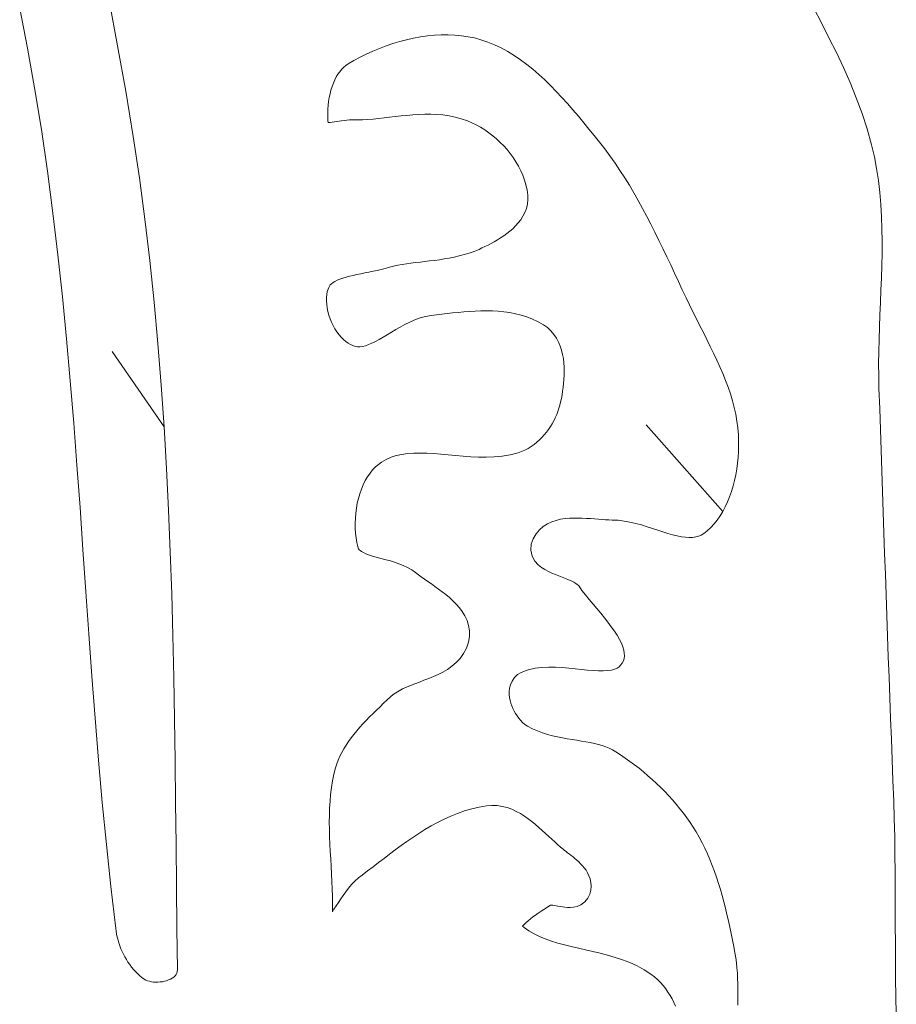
# Model space of a CAD drawing. Header units: inches. Extents: x -12 to 23, y -13.2 to 21.7.
# Tile 70 of 75: x 17.5 to 19.5, y 8.9 to 11.2. Entities that reach past the tile are written whole.
import ezdxf

# ---------------------------------------------------------------- set-up
doc = ezdxf.new("R2010")
doc.units = ezdxf.units.IN
doc.header["$MEASUREMENT"] = 0
doc.layers.get('0').update_dxf_attribs({"lineweight": 0})

msp = doc.modelspace()

# ---------------------------------------------------------------- linework, layer by layer
at = {"color": 7, "linetype": 'Continuous', "lineweight": 0}
for p, q in [((18.3686, 11.1089), (18.3529, 11.1041)), ((18.3844, 11.113), (18.3686, 11.1089)), ((18.4003, 11.1166), (18.3844, 11.113)), ((18.4163, 11.1195), (18.4003, 11.1166)), ((18.4322, 11.1217), (18.4163, 11.1195)), ((18.4481, 11.1232), (18.4322, 11.1217)), ((18.4639, 11.1241), (18.4481, 11.1232)), ((18.4796, 11.1242), (18.4639, 11.1241)), ((18.495, 11.1235), (18.4796, 11.1242)), ((18.5103, 11.1221), (18.495, 11.1235)), ((18.5252, 11.1199), (18.5103, 11.1221)), ((18.5399, 11.1169), (18.5252, 11.1199)), ((18.5543, 11.113), (18.5399, 11.1169)), ((18.5703, 11.1076), (18.5543, 11.113)), ((18.5859, 11.1013), (18.5703, 11.1076)), ((18.3068, 11.0867), (18.292, 11.0799)), ((18.3219, 11.093), (18.3068, 11.0867)), ((18.3373, 11.0988), (18.3219, 11.093)), ((18.3529, 11.1041), (18.3373, 11.0988)), ((18.6013, 11.094), (18.5859, 11.1013)), ((18.6163, 11.0858), (18.6013, 11.094)), ((18.6311, 11.0768), (18.6163, 11.0858)), ((18.2635, 11.065), (18.2503, 11.0573)), ((18.2776, 11.0727), (18.2635, 11.065)), ((18.292, 11.0799), (18.2776, 11.0727)), ((18.6456, 11.067), (18.6311, 11.0768)), ((18.6598, 11.0564), (18.6456, 11.067)), ((18.231, 11.0397), (18.2269, 11.0339)), ((18.2353, 11.0449), (18.231, 11.0397)), ((18.2399, 11.0495), (18.2353, 11.0449)), ((18.2448, 11.0535), (18.2399, 11.0495)), ((18.2503, 11.0573), (18.2448, 11.0535)), ((18.6738, 11.0452), (18.6598, 11.0564)), ((18.6876, 11.0333), (18.6738, 11.0452)), ((18.2196, 11.0207), (18.2164, 11.0134)), ((18.2231, 11.0276), (18.2196, 11.0207)), ((18.2269, 11.0339), (18.2231, 11.0276)), ((18.7011, 11.0208), (18.6876, 11.0333)), ((18.7144, 11.0078), (18.7011, 11.0208)), ((18.211, 10.9975), (18.2088, 10.9891)), ((18.2135, 11.0056), (18.211, 10.9975)), ((18.2164, 11.0134), (18.2135, 11.0056)), ((18.7275, 10.9944), (18.7144, 11.0078)), ((18.7405, 10.9806), (18.7275, 10.9944)), ((18.2056, 10.9716), (18.2046, 10.9627)), ((18.2071, 10.9804), (18.2056, 10.9716)), ((18.2088, 10.9891), (18.2071, 10.9804)), ((18.7532, 10.9664), (18.7405, 10.9806)), ((18.2039, 10.9537), (18.2035, 10.9447)), ((18.2046, 10.9627), (18.2039, 10.9537)), ((18.7657, 10.952), (18.7532, 10.9664)), ((18.7781, 10.9374), (18.7657, 10.952)), ((18.2035, 10.9447), (18.2035, 10.9358)), ((18.2035, 10.9358), (18.2038, 10.9271)), ((18.2038, 10.9271), (18.2042, 10.9229)), ((18.2139, 10.924), (18.2189, 10.9247)), ((18.2189, 10.9247), (18.2242, 10.9255)), ((18.2242, 10.9255), (18.2297, 10.9264)), ((18.2297, 10.9264), (18.2354, 10.9272)), ((18.2354, 10.9272), (18.2412, 10.928)), ((18.2412, 10.928), (18.2472, 10.9286)), ((18.2472, 10.9286), (18.2534, 10.929)), ((18.2534, 10.929), (18.2589, 10.929)), ((18.2589, 10.929), (18.2713, 10.929)), ((18.2713, 10.929), (18.2831, 10.9293)), ((18.2831, 10.9293), (18.2952, 10.93)), ((18.2952, 10.93), (18.3074, 10.931)), ((18.3074, 10.931), (18.3199, 10.9323)), ((18.3199, 10.9323), (18.3326, 10.9337)), ((18.3326, 10.9337), (18.3455, 10.9352)), ((18.3455, 10.9352), (18.3585, 10.9367)), ((18.3585, 10.9367), (18.3717, 10.9382)), ((18.3717, 10.9382), (18.385, 10.9395)), ((18.385, 10.9395), (18.3985, 10.9407)), ((18.3985, 10.9407), (18.412, 10.9416)), ((18.412, 10.9416), (18.4258, 10.9421)), ((18.4258, 10.9421), (18.4396, 10.9421)), ((18.4396, 10.9421), (18.4535, 10.9415)), ((18.4535, 10.9415), (18.4675, 10.9404)), ((18.4675, 10.9404), (18.4816, 10.9384)), ((18.4816, 10.9384), (18.4957, 10.9356)), ((18.4957, 10.9356), (18.5098, 10.9318)), ((18.5098, 10.9318), (18.5238, 10.927)), ((18.5238, 10.927), (18.5341, 10.9226)), ((18.7904, 10.9226), (18.7781, 10.9374)), ((18.2042, 10.9229), (18.2049, 10.9229)), ((18.2049, 10.9229), (18.2092, 10.9233)), ((18.2092, 10.9233), (18.2139, 10.924)), ((18.5341, 10.9226), (18.5442, 10.9177)), ((18.5442, 10.9177), (18.5541, 10.9123)), ((18.5541, 10.9123), (18.5637, 10.9063)), ((18.5637, 10.9063), (18.573, 10.8998)), ((18.8025, 10.9078), (18.7904, 10.9226)), ((18.8145, 10.893), (18.8025, 10.9078)), ((18.573, 10.8998), (18.582, 10.8929)), ((18.582, 10.8929), (18.5908, 10.8855)), ((18.5908, 10.8855), (18.5992, 10.8777)), ((18.8263, 10.8784), (18.8145, 10.893)), ((18.5992, 10.8777), (18.6072, 10.8695)), ((18.6072, 10.8695), (18.6149, 10.8609)), ((18.6149, 10.8609), (18.6221, 10.8519)), ((18.8387, 10.8625), (18.8263, 10.8784)), ((18.8506, 10.8464), (18.8387, 10.8625)), ((18.6221, 10.8519), (18.6288, 10.8426)), ((18.6288, 10.8426), (18.6351, 10.833)), ((18.8622, 10.83), (18.8506, 10.8464)), ((18.6351, 10.833), (18.6409, 10.823)), ((18.6409, 10.823), (18.6461, 10.8127)), ((18.6461, 10.8127), (18.6507, 10.8022)), ((18.8734, 10.8134), (18.8622, 10.83)), ((18.8844, 10.7964), (18.8734, 10.8134)), ((18.6507, 10.8022), (18.6546, 10.7913)), ((18.6546, 10.7913), (18.6579, 10.7803)), ((18.895, 10.7792), (18.8844, 10.7964)), ((18.6579, 10.7803), (18.6604, 10.7689)), ((18.6604, 10.7689), (18.6621, 10.7569)), ((18.9053, 10.7617), (18.895, 10.7792)), ((18.6625, 10.7467), (18.6614, 10.7362)), ((18.6621, 10.7569), (18.6625, 10.7467)), ((18.9154, 10.744), (18.9053, 10.7617)), ((18.9253, 10.7261), (18.9154, 10.744)), ((18.6591, 10.7262), (18.6556, 10.7168)), ((18.6614, 10.7362), (18.6591, 10.7262)), ((18.9349, 10.708), (18.9253, 10.7261)), ((18.6461, 10.7002), (18.6404, 10.6928)), ((18.6512, 10.7082), (18.6461, 10.7002)), ((18.6556, 10.7168), (18.6512, 10.7082)), ((18.9444, 10.6898), (18.9349, 10.708)), ((18.6279, 10.6797), (18.6212, 10.6739)), ((18.6343, 10.686), (18.6279, 10.6797)), ((18.6404, 10.6928), (18.6343, 10.686)), ((18.9537, 10.6714), (18.9444, 10.6898)), ((18.5926, 10.654), (18.5853, 10.6498)), ((18.5999, 10.6585), (18.5926, 10.654)), ((18.6071, 10.6633), (18.5999, 10.6585)), ((18.6142, 10.6684), (18.6071, 10.6633)), ((18.6212, 10.6739), (18.6142, 10.6684)), ((18.9629, 10.6528), (18.9537, 10.6714)), ((18.5504, 10.6324), (18.5393, 10.6278)), ((18.5572, 10.6355), (18.5504, 10.6324)), ((18.564, 10.6387), (18.5572, 10.6355)), ((18.571, 10.6421), (18.564, 10.6387)), ((18.5781, 10.6458), (18.571, 10.6421)), ((18.5853, 10.6498), (18.5781, 10.6458)), ((18.9719, 10.6342), (18.9629, 10.6528)), ((18.9809, 10.6154), (18.9719, 10.6342)), ((18.4594, 10.6087), (18.4483, 10.6072)), ((18.4707, 10.6104), (18.4594, 10.6087)), ((18.482, 10.6123), (18.4707, 10.6104)), ((18.4934, 10.6145), (18.482, 10.6123)), ((18.5048, 10.6172), (18.4934, 10.6145)), ((18.5163, 10.6202), (18.5048, 10.6172)), ((18.5278, 10.6237), (18.5163, 10.6202)), ((18.5393, 10.6278), (18.5278, 10.6237)), ((18.9898, 10.5966), (18.9809, 10.6154)), ((18.3264, 10.5863), (18.317, 10.584)), ((18.3351, 10.5888), (18.3264, 10.5863)), ((18.3449, 10.5915), (18.3351, 10.5888)), ((18.3543, 10.5938), (18.3449, 10.5915)), ((18.364, 10.5958), (18.3543, 10.5938)), ((18.3739, 10.5976), (18.364, 10.5958)), ((18.384, 10.5992), (18.3739, 10.5976)), ((18.3943, 10.6007), (18.384, 10.5992)), ((18.4048, 10.602), (18.3943, 10.6007)), ((18.4155, 10.6033), (18.4048, 10.602)), ((18.4263, 10.6045), (18.4155, 10.6033)), ((18.4372, 10.6058), (18.4263, 10.6045)), ((18.4483, 10.6072), (18.4372, 10.6058)), ((18.9987, 10.5777), (18.9898, 10.5966)), ((18.2314, 10.5641), (18.2254, 10.5615)), ((18.2382, 10.5665), (18.2314, 10.5641)), ((18.2456, 10.5688), (18.2382, 10.5665)), ((18.2535, 10.5709), (18.2456, 10.5688)), ((18.2618, 10.5728), (18.2535, 10.5709)), ((18.2706, 10.5747), (18.2618, 10.5728)), ((18.2796, 10.5765), (18.2706, 10.5747)), ((18.2888, 10.5783), (18.2796, 10.5765)), ((18.2981, 10.5801), (18.2888, 10.5783)), ((18.3075, 10.582), (18.2981, 10.5801)), ((18.317, 10.584), (18.3075, 10.582)), ((19.0076, 10.5588), (18.9987, 10.5777)), ((18.2042, 10.5413), (18.2026, 10.5355)), ((18.2057, 10.545), (18.2042, 10.5413)), ((18.2074, 10.5479), (18.2057, 10.545)), ((18.2095, 10.5507), (18.2074, 10.5479)), ((18.2123, 10.5534), (18.2095, 10.5507)), ((18.2158, 10.5561), (18.2123, 10.5534)), ((18.2202, 10.5589), (18.2158, 10.5561)), ((18.2254, 10.5615), (18.2202, 10.5589)), ((19.0164, 10.5399), (19.0076, 10.5588)), ((18.2009, 10.5217), (18.2008, 10.5141)), ((18.2015, 10.5288), (18.2009, 10.5217)), ((18.2026, 10.5355), (18.2015, 10.5288)), ((19.0254, 10.5209), (19.0164, 10.5399)), ((19.033, 10.5049), (19.0254, 10.5209)), ((18.2008, 10.5141), (18.2014, 10.5062)), ((18.2014, 10.5062), (18.2025, 10.4981)), ((18.2025, 10.4981), (18.2041, 10.4898)), ((19.0409, 10.4889), (19.033, 10.5049)), ((18.2041, 10.4898), (18.2064, 10.4816)), ((18.2064, 10.4816), (18.2091, 10.4734)), ((18.2091, 10.4734), (18.2123, 10.4653)), ((18.4031, 10.4707), (18.4153, 10.4751)), ((18.4153, 10.4751), (18.428, 10.4786)), ((18.428, 10.4786), (18.4405, 10.4807)), ((18.4405, 10.4807), (18.4531, 10.4822)), ((18.4531, 10.4822), (18.4651, 10.4837)), ((18.4651, 10.4837), (18.4774, 10.4852)), ((18.4774, 10.4852), (18.4898, 10.4866)), ((18.4898, 10.4866), (18.5025, 10.4879)), ((18.5025, 10.4879), (18.5153, 10.4892)), ((18.5153, 10.4892), (18.5282, 10.4902)), ((18.5282, 10.4902), (18.5413, 10.4909)), ((18.5413, 10.4909), (18.5545, 10.4914)), ((18.5545, 10.4914), (18.5677, 10.4915)), ((18.5677, 10.4915), (18.5809, 10.4913)), ((18.5809, 10.4913), (18.5942, 10.4905)), ((18.5942, 10.4905), (18.6075, 10.4892)), ((18.6075, 10.4892), (18.6208, 10.4873)), ((18.6208, 10.4873), (18.634, 10.4848)), ((18.634, 10.4848), (18.6472, 10.4815)), ((18.6472, 10.4815), (18.6602, 10.4774)), ((18.6602, 10.4774), (18.6731, 10.4724)), ((19.0489, 10.473), (19.0409, 10.4889)), ((18.2123, 10.4653), (18.216, 10.4576)), ((18.216, 10.4576), (18.2202, 10.4501)), ((18.3594, 10.4483), (18.3697, 10.4543)), ((18.3697, 10.4543), (18.3804, 10.4602)), ((18.3804, 10.4602), (18.3915, 10.4657)), ((18.3915, 10.4657), (18.4031, 10.4707)), ((18.6731, 10.4724), (18.6857, 10.4665)), ((18.6857, 10.4665), (18.6984, 10.4593)), ((18.6984, 10.4593), (18.7072, 10.4531)), ((18.7072, 10.4531), (18.7153, 10.4457)), ((19.0569, 10.4572), (19.0489, 10.473)), ((19.0649, 10.4414), (19.0569, 10.4572)), ((18.2202, 10.4501), (18.2247, 10.4431)), ((18.2247, 10.4431), (18.2295, 10.4366)), ((18.2295, 10.4366), (18.2346, 10.4307)), ((18.2346, 10.4307), (18.2398, 10.4254)), ((18.3215, 10.4257), (18.3305, 10.4309)), ((18.3305, 10.4309), (18.3398, 10.4365)), ((18.3398, 10.4365), (18.3494, 10.4423)), ((18.3494, 10.4423), (18.3594, 10.4483)), ((18.7153, 10.4457), (18.7222, 10.4375)), ((18.7222, 10.4375), (18.7281, 10.4288)), ((18.7281, 10.4288), (18.7329, 10.4197)), ((19.0728, 10.4257), (19.0649, 10.4414)), ((18.2398, 10.4254), (18.2452, 10.4208)), ((18.2452, 10.4208), (18.2507, 10.417)), ((18.2507, 10.417), (18.2561, 10.4139)), ((18.2561, 10.4139), (18.2613, 10.4116)), ((18.2613, 10.4116), (18.2668, 10.41)), ((18.2668, 10.41), (18.272, 10.4092)), ((18.272, 10.4092), (18.2774, 10.4092)), ((18.2774, 10.4092), (18.2833, 10.41)), ((18.2833, 10.41), (18.2899, 10.4115)), ((18.2899, 10.4115), (18.297, 10.4139)), ((18.297, 10.4139), (18.3047, 10.4171)), ((18.3047, 10.4171), (18.3129, 10.4211)), ((18.3129, 10.4211), (18.3215, 10.4257)), ((18.7329, 10.4197), (18.7367, 10.4104)), ((18.7367, 10.4104), (18.7397, 10.4009)), ((19.0806, 10.41), (19.0728, 10.4257)), ((19.0882, 10.3943), (19.0806, 10.41)), ((18.7397, 10.4009), (18.742, 10.3914)), ((18.742, 10.3914), (18.7437, 10.3818)), ((19.0956, 10.3787), (19.0882, 10.3943)), ((18.7437, 10.3818), (18.7448, 10.3722)), ((18.7448, 10.3722), (18.7455, 10.3626)), ((18.7455, 10.3626), (18.7457, 10.3531)), ((19.1026, 10.3631), (19.0956, 10.3787)), ((19.1093, 10.3475), (19.1026, 10.3631)), ((18.7455, 10.3436), (18.7451, 10.3343)), ((18.7457, 10.3531), (18.7455, 10.3436)), ((19.1156, 10.3319), (19.1093, 10.3475)), ((18.7433, 10.3161), (18.7421, 10.3073)), ((18.7443, 10.3251), (18.7433, 10.3161)), ((18.7451, 10.3343), (18.7443, 10.3251)), ((19.1214, 10.3164), (19.1156, 10.3319)), ((19.1267, 10.3008), (19.1214, 10.3164)), ((18.7407, 10.2988), (18.7392, 10.2905)), ((18.7421, 10.3073), (18.7407, 10.2988)), ((19.1314, 10.2853), (19.1267, 10.3008)), ((18.7358, 10.2753), (18.7337, 10.268)), ((18.7375, 10.2824), (18.7358, 10.2753)), ((18.7392, 10.2905), (18.7375, 10.2824)), ((19.1355, 10.2697), (19.1314, 10.2853)), ((18.7284, 10.2535), (18.7253, 10.2465)), ((18.7312, 10.2607), (18.7284, 10.2535)), ((18.7337, 10.268), (18.7312, 10.2607)), ((19.139, 10.2542), (19.1355, 10.2697)), ((19.1417, 10.2386), (19.139, 10.2542)), ((18.714, 10.226), (18.7096, 10.2194)), ((18.7181, 10.2327), (18.714, 10.226)), ((18.7218, 10.2395), (18.7181, 10.2327)), ((18.7253, 10.2465), (18.7218, 10.2395)), ((19.1437, 10.223), (19.1417, 10.2386)), ((18.6999, 10.2069), (18.6945, 10.201)), ((18.7049, 10.2131), (18.6999, 10.2069)), ((18.7096, 10.2194), (18.7049, 10.2131)), ((19.145, 10.2071), (19.1437, 10.223)), ((19.1454, 10.1947), (19.145, 10.2071)), ((18.6699, 10.1803), (18.6629, 10.1761)), ((18.6766, 10.185), (18.6699, 10.1803)), ((18.6829, 10.19), (18.6766, 10.185)), ((18.6889, 10.1954), (18.6829, 10.19)), ((18.6945, 10.201), (18.6889, 10.1954)), ((19.145, 10.1687), (19.1454, 10.1818)), ((19.1454, 10.1818), (19.1454, 10.1947)), ((18.3607, 10.1595), (18.3488, 10.1557)), ((18.3733, 10.1623), (18.3607, 10.1595)), ((18.3867, 10.1641), (18.3733, 10.1623)), ((18.4007, 10.1652), (18.3867, 10.1641)), ((18.4154, 10.1654), (18.4007, 10.1652)), ((18.4307, 10.165), (18.4154, 10.1654)), ((18.4466, 10.1642), (18.4307, 10.165)), ((18.4628, 10.1629), (18.4466, 10.1642)), ((18.4795, 10.1614), (18.4628, 10.1629)), ((18.4965, 10.1598), (18.4795, 10.1614)), ((18.5138, 10.1583), (18.4965, 10.1598)), ((18.5314, 10.1571), (18.5138, 10.1583)), ((18.6034, 10.1586), (18.5852, 10.1569)), ((18.6217, 10.1617), (18.6034, 10.1586)), ((18.6398, 10.1662), (18.6217, 10.1617)), ((18.6479, 10.1689), (18.6398, 10.1662)), ((18.6555, 10.1723), (18.6479, 10.1689)), ((18.6629, 10.1761), (18.6555, 10.1723)), ((19.1441, 10.1555), (19.145, 10.1687)), ((18.3196, 10.1394), (18.3129, 10.1335)), ((18.3267, 10.1446), (18.3196, 10.1394)), ((18.3376, 10.1508), (18.3267, 10.1446)), ((18.3488, 10.1557), (18.3376, 10.1508)), ((18.5492, 10.1563), (18.5314, 10.1571)), ((18.5671, 10.1562), (18.5492, 10.1563)), ((18.5852, 10.1569), (18.5671, 10.1562)), ((19.1411, 10.129), (19.1428, 10.1422)), ((19.1428, 10.1422), (19.1441, 10.1555)), ((18.3005, 10.1192), (18.2949, 10.111)), ((18.3065, 10.1267), (18.3005, 10.1192)), ((18.3129, 10.1335), (18.3065, 10.1267)), ((19.1361, 10.1028), (19.1388, 10.1158)), ((19.1388, 10.1158), (19.1411, 10.129)), ((18.285, 10.0927), (18.2808, 10.0827)), ((18.2897, 10.1022), (18.285, 10.0927)), ((18.2949, 10.111), (18.2897, 10.1022)), ((19.1292, 10.0775), (19.1329, 10.09)), ((19.1329, 10.09), (19.1361, 10.1028)), ((18.2772, 10.0722), (18.274, 10.0614)), ((18.2808, 10.0827), (18.2772, 10.0722)), ((19.1249, 10.0653), (19.1292, 10.0775)), ((18.2714, 10.0502), (18.2693, 10.0389)), ((18.274, 10.0614), (18.2714, 10.0502)), ((19.115, 10.0423), (19.1202, 10.0535)), ((19.1202, 10.0535), (19.1249, 10.0653)), ((18.2678, 10.0274), (18.2669, 10.0158)), ((18.2693, 10.0389), (18.2678, 10.0274)), ((19.1031, 10.0214), (19.1093, 10.0315)), ((19.1093, 10.0315), (19.115, 10.0423)), ((18.2669, 10.0158), (18.2665, 10.0043)), ((18.2665, 10.0043), (18.2666, 9.9929)), ((18.6978, 9.9969), (18.7074, 10.003)), ((18.7074, 10.003), (18.7173, 10.0077)), ((18.7173, 10.0077), (18.7274, 10.0111)), ((18.7274, 10.0111), (18.7375, 10.0135)), ((18.7375, 10.0135), (18.7476, 10.0151)), ((18.7476, 10.0151), (18.7576, 10.016)), ((18.7576, 10.016), (18.7675, 10.0165)), ((18.7675, 10.0165), (18.7774, 10.0165)), ((18.7774, 10.0165), (18.7871, 10.0162)), ((18.7871, 10.0162), (18.7967, 10.0157)), ((18.7967, 10.0157), (18.8061, 10.015)), ((18.8061, 10.015), (18.8152, 10.0143)), ((18.8152, 10.0143), (18.8241, 10.0136)), ((18.8241, 10.0136), (18.8326, 10.0129)), ((18.8326, 10.0129), (18.8406, 10.0124)), ((18.8406, 10.0124), (18.8481, 10.012)), ((18.8481, 10.012), (18.8559, 10.0119)), ((18.8559, 10.0119), (18.8691, 10.0113)), ((18.8691, 10.0113), (18.8829, 10.0096)), ((18.8829, 10.0096), (18.8965, 10.0072)), ((18.8965, 10.0072), (18.9098, 10.004)), ((18.9098, 10.004), (18.9228, 10.0005)), ((18.9228, 10.0005), (18.9355, 9.9966)), ((19.0817, 9.9948), (19.0893, 10.003)), ((19.0893, 10.003), (19.0965, 10.0118)), ((19.0965, 10.0118), (19.1031, 10.0214)), ((18.2666, 9.9929), (18.2673, 9.9817)), ((18.2673, 9.9817), (18.2685, 9.9708)), ((18.6745, 9.9688), (18.6811, 9.9799)), ((18.6811, 9.9799), (18.6889, 9.9892)), ((18.6889, 9.9892), (18.6978, 9.9969)), ((18.9355, 9.9966), (18.9479, 9.9926)), ((18.9479, 9.9926), (18.9601, 9.9887)), ((18.9601, 9.9887), (18.9719, 9.9848)), ((18.9719, 9.9848), (18.9833, 9.9813)), ((18.9833, 9.9813), (18.9943, 9.9782)), ((18.9943, 9.9782), (19.0047, 9.9756)), ((19.0534, 9.9748), (19.0593, 9.9773)), ((19.0593, 9.9773), (19.0654, 9.9811)), ((19.0654, 9.9811), (19.0737, 9.9874)), ((19.0737, 9.9874), (19.0817, 9.9948)), ((18.2685, 9.9708), (18.2702, 9.9603)), ((18.2702, 9.9603), (18.2722, 9.951)), ((18.6688, 9.9427), (18.67, 9.9567)), ((18.67, 9.9567), (18.6745, 9.9688)), ((19.0047, 9.9756), (19.0146, 9.9736)), ((19.0146, 9.9736), (19.0239, 9.9723)), ((19.0239, 9.9723), (19.0324, 9.9718)), ((19.0324, 9.9718), (19.0401, 9.9721)), ((19.0401, 9.9721), (19.0471, 9.9731)), ((19.0471, 9.9731), (19.0534, 9.9748)), ((18.2722, 9.951), (18.2734, 9.9477)), ((18.2734, 9.9477), (18.2744, 9.9458)), ((18.2744, 9.9458), (18.2759, 9.9439)), ((18.2759, 9.9439), (18.2781, 9.9418)), ((18.2781, 9.9418), (18.2812, 9.9395)), ((18.2812, 9.9395), (18.2854, 9.9371)), ((18.2854, 9.9371), (18.2906, 9.9347)), ((18.2906, 9.9347), (18.2968, 9.9322)), ((18.2968, 9.9322), (18.3039, 9.9299)), ((18.6719, 9.9291), (18.6688, 9.9427)), ((18.3039, 9.9299), (18.3116, 9.9276)), ((18.3116, 9.9276), (18.3199, 9.9253)), ((18.3199, 9.9253), (18.3287, 9.923)), ((18.3287, 9.923), (18.3378, 9.9206)), ((18.3378, 9.9206), (18.3473, 9.918)), ((18.3473, 9.918), (18.3569, 9.9151)), ((18.3569, 9.9151), (18.3667, 9.9117)), ((18.3667, 9.9117), (18.3765, 9.9078)), ((18.6782, 9.9178), (18.6719, 9.9291)), ((18.6858, 9.9094), (18.6782, 9.9178)), ((18.6937, 9.9031), (18.6858, 9.9094)), ((18.3765, 9.9078), (18.3863, 9.9032)), ((18.3863, 9.9032), (18.396, 9.8976)), ((18.396, 9.8976), (18.4044, 9.8916)), ((18.4044, 9.8916), (18.4114, 9.8862)), ((18.7016, 9.8982), (18.6937, 9.9031)), ((18.7096, 9.894), (18.7016, 9.8982)), ((18.7175, 9.8904), (18.7096, 9.894)), ((18.7255, 9.8871), (18.7175, 9.8904)), ((18.7334, 9.8839), (18.7255, 9.8871)), ((18.4114, 9.8862), (18.4181, 9.8813)), ((18.4181, 9.8813), (18.4254, 9.8762)), ((18.4254, 9.8762), (18.4331, 9.8708)), ((18.4331, 9.8708), (18.4411, 9.8653)), ((18.4411, 9.8653), (18.4494, 9.8595)), ((18.7411, 9.8809), (18.7334, 9.8839)), ((18.7485, 9.878), (18.7411, 9.8809)), ((18.7555, 9.8751), (18.7485, 9.878)), ((18.7619, 9.8722), (18.7555, 9.8751)), ((18.7675, 9.8693), (18.7619, 9.8722)), ((18.7721, 9.8666), (18.7675, 9.8693)), ((18.7755, 9.8642), (18.7721, 9.8666)), ((18.7776, 9.8623), (18.7755, 9.8642)), ((18.4494, 9.8595), (18.4578, 9.8535)), ((18.4578, 9.8535), (18.4662, 9.8473)), ((18.4662, 9.8473), (18.4745, 9.8408)), ((18.7796, 9.8599), (18.7776, 9.8623)), ((18.7864, 9.8506), (18.7796, 9.8599)), ((18.7946, 9.8401), (18.7864, 9.8506)), ((18.4745, 9.8408), (18.4827, 9.834)), ((18.4827, 9.834), (18.4907, 9.8267)), ((18.4907, 9.8267), (18.4983, 9.8191)), ((18.4983, 9.8191), (18.5055, 9.8108)), ((18.8032, 9.8296), (18.7946, 9.8401)), ((18.8119, 9.8191), (18.8032, 9.8296)), ((18.8207, 9.8087), (18.8119, 9.8191)), ((18.5055, 9.8108), (18.5121, 9.8019)), ((18.5121, 9.8019), (18.518, 9.7922)), ((18.8294, 9.7982), (18.8207, 9.8087)), ((18.8379, 9.7878), (18.8294, 9.7982)), ((18.518, 9.7922), (18.5229, 9.7816)), ((18.5229, 9.7816), (18.5265, 9.7701)), ((18.846, 9.7775), (18.8379, 9.7878)), ((18.8537, 9.7674), (18.846, 9.7775)), ((18.5265, 9.7701), (18.5284, 9.7578)), ((18.5284, 9.7578), (18.5283, 9.745)), ((18.8608, 9.7574), (18.8537, 9.7674)), ((18.867, 9.7477), (18.8608, 9.7574)), ((18.5261, 9.7322), (18.5215, 9.7183)), ((18.5283, 9.745), (18.5261, 9.7322)), ((18.8724, 9.7383), (18.867, 9.7477)), ((18.8768, 9.7294), (18.8724, 9.7383)), ((18.8801, 9.7211), (18.8768, 9.7294)), ((18.5151, 9.7058), (18.5071, 9.6946)), ((18.5215, 9.7183), (18.5151, 9.7058)), ((18.8823, 9.7134), (18.8801, 9.7211)), ((18.8834, 9.7066), (18.8823, 9.7134)), ((18.8836, 9.7004), (18.8834, 9.7066)), ((18.4981, 9.685), (18.4883, 9.6767)), ((18.5071, 9.6946), (18.4981, 9.685)), ((18.8751, 9.6788), (18.8787, 9.6839)), ((18.8787, 9.6839), (18.8813, 9.6894)), ((18.8813, 9.6894), (18.8829, 9.6948)), ((18.8829, 9.6948), (18.8836, 9.7004)), ((18.4674, 9.6634), (18.4567, 9.658)), ((18.478, 9.6696), (18.4674, 9.6634)), ((18.4883, 9.6767), (18.478, 9.6696)), ((18.6388, 9.6576), (18.6472, 9.6625)), ((18.6472, 9.6625), (18.6632, 9.6683)), ((18.6632, 9.6683), (18.679, 9.672)), ((18.679, 9.672), (18.6947, 9.6741)), ((18.6947, 9.6741), (18.7103, 9.6749)), ((18.7103, 9.6749), (18.7258, 9.6747)), ((18.7258, 9.6747), (18.7411, 9.6739)), ((18.7411, 9.6739), (18.7561, 9.6726)), ((18.7561, 9.6726), (18.7707, 9.671)), ((18.7707, 9.671), (18.785, 9.6694)), ((18.785, 9.6694), (18.7987, 9.668)), ((18.7987, 9.668), (18.8118, 9.6668)), ((18.8118, 9.6668), (18.824, 9.6661)), ((18.824, 9.6661), (18.8353, 9.666)), ((18.8353, 9.666), (18.8453, 9.6666)), ((18.8453, 9.6666), (18.854, 9.6679)), ((18.854, 9.6679), (18.8611, 9.6698)), ((18.8611, 9.6698), (18.8668, 9.6723)), ((18.8668, 9.6723), (18.8713, 9.6752)), ((18.8713, 9.6752), (18.8751, 9.6788)), ((18.4136, 9.6404), (18.4033, 9.6365)), ((18.4242, 9.6444), (18.4136, 9.6404)), ((18.435, 9.6486), (18.4242, 9.6444)), ((18.4458, 9.6531), (18.435, 9.6486)), ((18.4567, 9.658), (18.4458, 9.6531)), ((18.6224, 9.6344), (18.626, 9.6427)), ((18.626, 9.6427), (18.6314, 9.6506)), ((18.6314, 9.6506), (18.6388, 9.6576)), ((18.3598, 9.6161), (18.3535, 9.6117)), ((18.3671, 9.6205), (18.3598, 9.6161)), ((18.3751, 9.6246), (18.3671, 9.6205)), ((18.3839, 9.6287), (18.3751, 9.6246)), ((18.3934, 9.6326), (18.3839, 9.6287)), ((18.4033, 9.6365), (18.3934, 9.6326)), ((18.6197, 9.6189), (18.6205, 9.6264)), ((18.6198, 9.6117), (18.6197, 9.6189)), ((18.6205, 9.6264), (18.6224, 9.6344)), ((18.3399, 9.5994), (18.3317, 9.5917)), ((18.3475, 9.6066), (18.3399, 9.5994)), ((18.3535, 9.6117), (18.3475, 9.6066)), ((18.6206, 9.6049), (18.6198, 9.6117)), ((18.6219, 9.5983), (18.6206, 9.6049)), ((18.6236, 9.5919), (18.6219, 9.5983)), ((18.3154, 9.5762), (18.3074, 9.5684)), ((18.3235, 9.5839), (18.3154, 9.5762)), ((18.3317, 9.5917), (18.3235, 9.5839)), ((18.6257, 9.5858), (18.6236, 9.5919)), ((18.6281, 9.5798), (18.6257, 9.5858)), ((18.6309, 9.574), (18.6281, 9.5798)), ((18.634, 9.5684), (18.6309, 9.574)), ((18.2918, 9.5526), (18.2843, 9.5447)), ((18.2995, 9.5605), (18.2918, 9.5526)), ((18.3074, 9.5684), (18.2995, 9.5605)), ((18.6375, 9.563), (18.634, 9.5684)), ((18.6413, 9.5577), (18.6375, 9.563)), ((18.6456, 9.5527), (18.6413, 9.5577)), ((18.6503, 9.5479), (18.6456, 9.5527)), ((18.6557, 9.5434), (18.6503, 9.5479)), ((18.2701, 9.5286), (18.2634, 9.5205)), ((18.2771, 9.5367), (18.2701, 9.5286)), ((18.2843, 9.5447), (18.2771, 9.5367)), ((18.6614, 9.5396), (18.6557, 9.5434)), ((18.6731, 9.5334), (18.6614, 9.5396)), ((18.6845, 9.5283), (18.6731, 9.5334)), ((18.696, 9.524), (18.6845, 9.5283)), ((18.2511, 9.504), (18.2455, 9.4957)), ((18.257, 9.5123), (18.2511, 9.504)), ((18.2634, 9.5205), (18.257, 9.5123)), ((18.7075, 9.5204), (18.696, 9.524)), ((18.719, 9.5173), (18.7075, 9.5204)), ((18.7304, 9.5147), (18.719, 9.5173)), ((18.7417, 9.5125), (18.7304, 9.5147)), ((18.7528, 9.5105), (18.7417, 9.5125)), ((18.7638, 9.5087), (18.7528, 9.5105)), ((18.7745, 9.507), (18.7638, 9.5087)), ((18.7851, 9.5053), (18.7745, 9.507)), ((18.7953, 9.5036), (18.7851, 9.5053)), ((18.8052, 9.5017), (18.7953, 9.5036)), ((18.2403, 9.4873), (18.2356, 9.4788)), ((18.2455, 9.4957), (18.2403, 9.4873)), ((18.8148, 9.4997), (18.8052, 9.5017)), ((18.824, 9.4974), (18.8148, 9.4997)), ((18.8328, 9.4948), (18.824, 9.4974)), ((18.8411, 9.4919), (18.8328, 9.4948)), ((18.849, 9.4887), (18.8411, 9.4919)), ((18.8564, 9.485), (18.849, 9.4887)), ((18.8639, 9.4807), (18.8564, 9.485)), ((18.8745, 9.4737), (18.8639, 9.4807)), ((18.2275, 9.4616), (18.2243, 9.4528)), ((18.2313, 9.4703), (18.2275, 9.4616)), ((18.2356, 9.4788), (18.2313, 9.4703)), ((18.8854, 9.4663), (18.8745, 9.4737)), ((18.8962, 9.4587), (18.8854, 9.4663)), ((18.9068, 9.4508), (18.8962, 9.4587)), ((18.2215, 9.4438), (18.2177, 9.429)), ((18.2243, 9.4528), (18.2215, 9.4438)), ((18.9173, 9.4427), (18.9068, 9.4508)), ((18.9276, 9.4343), (18.9173, 9.4427)), ((18.2146, 9.4139), (18.2121, 9.3985)), ((18.2177, 9.429), (18.2146, 9.4139)), ((18.9377, 9.4258), (18.9276, 9.4343)), ((18.9477, 9.417), (18.9377, 9.4258)), ((18.9574, 9.408), (18.9477, 9.417)), ((18.2121, 9.3985), (18.2102, 9.383)), ((18.9669, 9.3988), (18.9574, 9.408)), ((18.9762, 9.3894), (18.9669, 9.3988)), ((18.2088, 9.3672), (18.2079, 9.3513)), ((18.2102, 9.383), (18.2088, 9.3672)), ((18.9853, 9.3799), (18.9762, 9.3894)), ((18.9941, 9.3701), (18.9853, 9.3799)), ((19.0027, 9.3602), (18.9941, 9.3701)), ((18.2079, 9.3513), (18.2074, 9.3352)), ((18.5013, 9.3394), (18.5173, 9.3449)), ((18.5173, 9.3449), (18.5336, 9.3497)), ((18.5336, 9.3497), (18.5504, 9.3536)), ((18.5504, 9.3536), (18.5679, 9.3566)), ((18.5679, 9.3566), (18.5798, 9.3575)), ((18.5798, 9.3575), (18.5919, 9.3571)), ((18.5919, 9.3571), (18.6037, 9.3554)), ((18.6037, 9.3554), (18.6149, 9.3525)), ((18.6149, 9.3525), (18.6256, 9.3487)), ((18.6256, 9.3487), (18.6357, 9.344)), ((19.011, 9.35), (19.0027, 9.3602)), ((19.019, 9.3397), (19.011, 9.35)), ((18.2074, 9.3352), (18.2072, 9.3189)), ((18.4555, 9.3187), (18.4704, 9.3262)), ((18.4704, 9.3262), (18.4857, 9.3331)), ((18.4857, 9.3331), (18.5013, 9.3394)), ((18.6357, 9.344), (18.6454, 9.3388)), ((18.6454, 9.3388), (18.6546, 9.3331)), ((18.6546, 9.3331), (18.6634, 9.3269)), ((18.6634, 9.3269), (18.6718, 9.3205)), ((19.0267, 9.3292), (19.019, 9.3397)), ((19.0341, 9.3186), (19.0267, 9.3292)), ((18.2072, 9.3189), (18.2074, 9.3025)), ((18.2074, 9.3025), (18.2079, 9.2859)), ((18.4124, 9.2934), (18.4265, 9.3022)), ((18.4265, 9.3022), (18.4408, 9.3107)), ((18.4408, 9.3107), (18.4555, 9.3187)), ((18.6718, 9.3205), (18.6799, 9.3138)), ((18.6799, 9.3138), (18.6878, 9.3071)), ((18.6878, 9.3071), (18.6955, 9.3002)), ((18.6955, 9.3002), (18.7029, 9.2934)), ((19.0411, 9.3078), (19.0341, 9.3186)), ((19.0479, 9.2969), (19.0411, 9.3078)), ((18.2079, 9.2859), (18.2086, 9.2691)), ((18.385, 9.275), (18.3986, 9.2843)), ((18.3986, 9.2843), (18.4124, 9.2934)), ((18.7029, 9.2934), (18.7101, 9.2866)), ((18.7101, 9.2866), (18.7171, 9.2801)), ((18.7171, 9.2801), (18.724, 9.2738)), ((19.0549, 9.2846), (19.0479, 9.2969)), ((19.0616, 9.2721), (19.0549, 9.2846)), ((18.2086, 9.2691), (18.2094, 9.2522)), ((18.3454, 9.246), (18.3584, 9.2558)), ((18.3584, 9.2558), (18.3716, 9.2654)), ((18.3716, 9.2654), (18.385, 9.275)), ((18.724, 9.2738), (18.7306, 9.2678)), ((18.7306, 9.2678), (18.7371, 9.2622)), ((18.7371, 9.2622), (18.7434, 9.257)), ((18.7434, 9.257), (18.7464, 9.2546)), ((18.7464, 9.2546), (18.7499, 9.252)), ((19.0679, 9.2594), (19.0616, 9.2721)), ((19.0739, 9.2465), (19.0679, 9.2594)), ((18.2094, 9.2522), (18.2103, 9.2352)), ((18.2103, 9.2352), (18.2113, 9.2181)), ((18.3199, 9.2266), (18.3326, 9.2363)), ((18.3326, 9.2363), (18.3454, 9.246)), ((18.7499, 9.252), (18.7536, 9.2492)), ((18.7536, 9.2492), (18.7576, 9.2462)), ((18.7576, 9.2462), (18.7617, 9.243)), ((18.7617, 9.243), (18.7659, 9.2396)), ((18.7659, 9.2396), (18.7703, 9.236)), ((18.7703, 9.236), (18.7747, 9.2322)), ((18.7747, 9.2322), (18.779, 9.2282)), ((19.0796, 9.2334), (19.0739, 9.2465)), ((19.0849, 9.22), (19.0796, 9.2334)), ((18.2113, 9.2181), (18.2122, 9.2009)), ((18.295, 9.2077), (18.3074, 9.2171)), ((18.3074, 9.2171), (18.3199, 9.2266)), ((18.779, 9.2282), (18.7834, 9.2239)), ((18.7834, 9.2239), (18.7876, 9.2193)), ((18.7876, 9.2193), (18.7917, 9.2144)), ((18.7917, 9.2144), (18.7957, 9.2089)), ((19.09, 9.2065), (19.0849, 9.22)), ((18.2122, 9.2009), (18.213, 9.1836)), ((18.2657, 9.1839), (18.2738, 9.1914)), ((18.2738, 9.1914), (18.2821, 9.1981)), ((18.2821, 9.1981), (18.295, 9.2077)), ((18.7957, 9.2089), (18.7993, 9.2029)), ((18.7993, 9.2029), (18.8025, 9.1963)), ((18.8025, 9.1963), (18.805, 9.189)), ((18.805, 9.189), (18.8068, 9.181)), ((19.0948, 9.1928), (19.09, 9.2065)), ((19.0993, 9.1789), (19.0948, 9.1928)), ((18.213, 9.1836), (18.2137, 9.1662)), ((18.2137, 9.1662), (18.2142, 9.1487)), ((18.245, 9.1597), (18.2514, 9.1679)), ((18.2514, 9.1679), (18.2582, 9.176)), ((18.2582, 9.176), (18.2657, 9.1839)), ((18.8073, 9.1725), (18.8065, 9.1637)), ((18.8068, 9.181), (18.8073, 9.1725)), ((19.1036, 9.1649), (19.0993, 9.1789)), ((19.1077, 9.1508), (19.1036, 9.1649)), ((18.2142, 9.1487), (18.2143, 9.1312)), ((18.2281, 9.1352), (18.2334, 9.1433)), ((18.2334, 9.1433), (18.239, 9.1515)), ((18.239, 9.1515), (18.245, 9.1597)), ((18.7999, 9.145), (18.7928, 9.1364)), ((18.8042, 9.1545), (18.7999, 9.145)), ((18.8065, 9.1637), (18.8042, 9.1545)), ((19.1116, 9.1365), (19.1077, 9.1508)), ((18.2143, 9.1312), (18.2142, 9.1138)), ((18.2142, 9.1138), (18.2179, 9.1195)), ((18.2179, 9.1195), (18.2229, 9.1272)), ((18.2229, 9.1272), (18.2281, 9.1352)), ((18.6987, 9.1191), (18.6926, 9.115)), ((18.7047, 9.1231), (18.6987, 9.1191)), ((18.7105, 9.1269), (18.7047, 9.1231)), ((18.7139, 9.1292), (18.7105, 9.1269)), ((18.7145, 9.1292), (18.7139, 9.1292)), ((18.7166, 9.1291), (18.7145, 9.1292)), ((18.7194, 9.1289), (18.7166, 9.1291)), ((18.7229, 9.1284), (18.7194, 9.1289)), ((18.727, 9.1278), (18.7229, 9.1284)), ((18.7314, 9.127), (18.727, 9.1278)), ((18.7362, 9.1261), (18.7314, 9.127)), ((18.7414, 9.1253), (18.7362, 9.1261)), ((18.7469, 9.1245), (18.7414, 9.1253)), ((18.7529, 9.124), (18.7469, 9.1245)), ((18.7595, 9.1238), (18.7529, 9.124)), ((18.7669, 9.1244), (18.7595, 9.1238)), ((18.7752, 9.1262), (18.7669, 9.1244)), ((18.7841, 9.13), (18.7752, 9.1262)), ((18.7928, 9.1364), (18.7841, 9.13)), ((19.1153, 9.1221), (19.1116, 9.1365)), ((19.1188, 9.1077), (19.1153, 9.1221)), ((18.6684, 9.0975), (18.663, 9.0931)), ((18.6741, 9.1019), (18.6684, 9.0975)), ((18.6801, 9.1064), (18.6741, 9.1019)), ((18.6863, 9.1107), (18.6801, 9.1064)), ((18.6926, 9.115), (18.6863, 9.1107)), ((19.1221, 9.0931), (19.1188, 9.1077)), ((18.6508, 9.0813), (18.6504, 9.0808)), ((18.6504, 9.0808), (18.6539, 9.0779)), ((18.6541, 9.0849), (18.6508, 9.0813)), ((18.6539, 9.0779), (18.6649, 9.0702)), ((18.6582, 9.0889), (18.6541, 9.0849)), ((18.663, 9.0931), (18.6582, 9.0889)), ((19.1253, 9.0785), (19.1221, 9.0931)), ((19.1284, 9.0638), (19.1253, 9.0785)), ((18.6649, 9.0702), (18.6766, 9.0634)), ((18.6766, 9.0634), (18.6891, 9.0572)), ((18.6891, 9.0572), (18.7024, 9.0517)), ((18.7024, 9.0517), (18.7164, 9.0467)), ((19.1313, 9.0491), (19.1284, 9.0638)), ((18.7164, 9.0467), (18.7311, 9.0422)), ((18.7311, 9.0422), (18.7463, 9.0381)), ((18.7463, 9.0381), (18.762, 9.0342)), ((18.762, 9.0342), (18.7781, 9.0304)), ((18.7781, 9.0304), (18.7946, 9.0267)), ((19.1342, 9.0344), (19.1313, 9.0491)), ((19.1369, 9.0199), (19.1342, 9.0344)), ((18.7946, 9.0267), (18.8113, 9.0228)), ((18.8113, 9.0228), (18.8282, 9.0188)), ((18.8282, 9.0188), (18.8451, 9.0143)), ((18.8451, 9.0143), (18.8622, 9.0093)), ((18.8622, 9.0093), (18.8791, 9.0037)), ((19.1389, 9.0082), (19.1369, 9.0199)), ((19.1405, 8.9967), (19.1389, 9.0082)), ((18.8791, 9.0037), (18.896, 8.9972)), ((18.896, 8.9972), (18.9126, 8.9896)), ((18.9126, 8.9896), (18.9289, 8.9809)), ((19.1417, 8.985), (19.1405, 8.9967)), ((19.1426, 8.9732), (19.1417, 8.985)), ((18.9289, 8.9809), (18.9446, 8.9708)), ((18.9446, 8.9708), (18.9524, 8.965)), ((18.9524, 8.965), (18.9596, 8.9587)), ((19.1433, 8.9612), (19.1426, 8.9732)), ((19.1437, 8.9492), (19.1433, 8.9612)), ((18.9596, 8.9587), (18.9663, 8.952)), ((18.9663, 8.952), (18.9725, 8.9449)), ((18.9725, 8.9449), (18.9783, 8.9375)), ((19.1439, 8.937), (19.1437, 8.9492)), ((18.9783, 8.9375), (18.9836, 8.9299)), ((18.9836, 8.9299), (18.9884, 8.922)), ((18.9884, 8.922), (18.9928, 8.9139)), ((19.1438, 8.9122), (19.1439, 8.9246)), ((19.1439, 8.9246), (19.1439, 8.937)), ((18.9928, 8.9139), (18.9969, 8.9056)), ((18.9969, 8.9056), (19.0005, 8.8971)), ((19.1436, 8.8996), (19.1438, 8.9122))]:
    msp.add_line(p, q, dxfattribs=at)
at = {"color": 30, "linetype": 'Continuous', "lineweight": 0, "true_color": 0xff7e00}
for p, q in [((17.8284, 10.2256), (17.7093, 10.3982)), ((19.1093, 10.0315), (18.9334, 10.2303))]:
    msp.add_line(p, q, dxfattribs=at)
at = {"color": 7, "linetype": 'Continuous', "lineweight": 0, "flags": 128}
msp.add_lwpolyline([(17.4973, 11.1844), (17.5152, 11.0938), (17.5315, 11.0029), (17.547, 10.9074), (17.5609, 10.8117), (17.5735, 10.7157), (17.5849, 10.6197), (17.5952, 10.5235), (17.6046, 10.4271), (17.6132, 10.3307), (17.6211, 10.2342), (17.6285, 10.1376), (17.6356, 10.0409), (17.6424, 9.9442), (17.6492, 9.8475), (17.656, 9.7508), (17.663, 9.6542), (17.6704, 9.5576), (17.6783, 9.461), (17.6868, 9.3645), (17.696, 9.2681), (17.7062, 9.1718), (17.7175, 9.0756), (17.7184, 9.069), (17.7196, 9.0623), (17.7211, 9.0556), (17.7228, 9.049), (17.7248, 9.0423), (17.727, 9.0358), (17.7295, 9.0292), (17.7323, 9.0228), (17.7352, 9.0165), (17.7384, 9.0103), (17.7419, 9.0042), (17.7455, 8.9983), (17.7495, 8.9926), (17.7536, 8.9871), (17.7579, 8.9818), (17.7625, 8.9768), (17.7673, 8.972), (17.7723, 8.9675), (17.7776, 8.9633), (17.783, 8.9594), (17.7865, 8.9574), (17.7904, 8.9557), (17.7947, 8.9544), (17.7993, 8.9534), (17.8041, 8.9528), (17.8091, 8.9525), (17.8142, 8.9526), (17.8193, 8.9529), (17.8244, 8.9536), (17.8294, 8.9546), (17.8342, 8.9559), (17.8387, 8.9575), (17.843, 8.9594), (17.8469, 8.9616), (17.8504, 8.9641), (17.8534, 8.9668), (17.8558, 8.9699), (17.8576, 8.9732), (17.8587, 8.9767), (17.8591, 8.9805), (17.8591, 8.9805), (17.8591, 8.9805), (17.8591, 8.9805), (17.8591, 8.9805), (17.8579, 9.0762), (17.8569, 9.172), (17.8559, 9.2678), (17.8549, 9.3636), (17.8537, 9.4595), (17.8523, 9.5553), (17.8506, 9.6512), (17.8484, 9.7471), (17.8458, 9.8429), (17.8426, 9.9386), (17.8386, 10.0344), (17.834, 10.13), (17.8284, 10.2256), (17.8219, 10.321), (17.8143, 10.4164), (17.8056, 10.5116), (17.7957, 10.6067), (17.7844, 10.7016), (17.7718, 10.7964), (17.7576, 10.8909), (17.7405, 10.9951), (17.7219, 11.099), (17.7021, 11.2027)], dxfattribs=at)
at = {"color": 7, "linetype": 'Continuous', "lineweight": 0}
msp.add_lwpolyline([(19.3176, 11.1852), (19.3353, 11.1514), (19.3527, 11.1175), (19.3696, 11.0834), (19.3857, 11.0491), (19.401, 11.0145), (19.4153, 10.9795), (19.4284, 10.9441), (19.4401, 10.9083), (19.4504, 10.8719), (19.4567, 10.8448), (19.4619, 10.8175), (19.4661, 10.7901), (19.4693, 10.7625), (19.4716, 10.7349), (19.4732, 10.7071), (19.4741, 10.6792), (19.4745, 10.6512), (19.4743, 10.6232), (19.4738, 10.5951), (19.473, 10.567), (19.4719, 10.5388), (19.4708, 10.5106), (19.4696, 10.4825), (19.4685, 10.4543), (19.4675, 10.4261), (19.4669, 10.398), (19.4665, 10.3699), (19.4666, 10.3419), (19.4673, 10.314), (19.4689, 10.2667), (19.4705, 10.2193), (19.4721, 10.172), (19.4737, 10.1246), (19.4753, 10.0773), (19.477, 10.03), (19.4786, 9.9826), (19.4803, 9.9353), (19.4819, 9.888), (19.4836, 9.8406), (19.4853, 9.7933), (19.487, 9.7459), (19.4887, 9.6986), (19.4904, 9.6513), (19.4922, 9.6039), (19.4939, 9.5566), (19.4957, 9.5093), (19.4975, 9.4619), (19.4993, 9.4146), (19.5011, 9.3673), (19.5024, 9.3267), (19.5034, 9.286), (19.504, 9.2453), (19.5044, 9.2046), (19.5046, 9.1639), (19.5047, 9.1232), (19.5047, 9.0824), (19.5048, 9.0417), (19.505, 9.001), (19.5054, 8.9603), (19.5061, 8.9196), (19.507, 8.8789)], dxfattribs=at)

doc.saveas('drawing.dxf')
